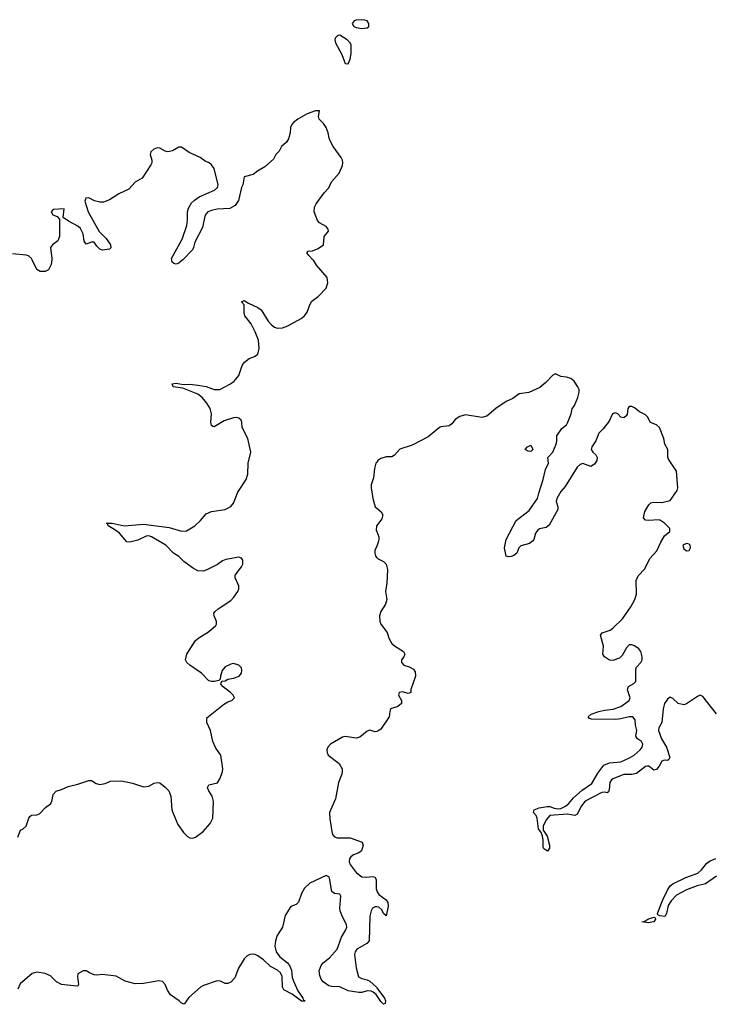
# Model space of a CAD drawing. Header units: inches. Extents: x 2396598 to 2566999, y 262085 to 451979.
# Tile 112 of 256: x 2457384 to 2462460, y 344545 to 351759. Entities that reach past the tile are written whole.
import ezdxf

# ---------------------------------------------------------------- set-up
doc = ezdxf.new("R2010")
doc.units = ezdxf.units.IN
doc.header["$MEASUREMENT"] = 0
for name, color, linetype in [('C4354', 7, 'Continuous'), ('C4355', 7, 'Continuous'), ('C4364', 7, 'Continuous')]:
    doc.layers.add(name, color=color, linetype=linetype)

msp = doc.modelspace()

# ---------------------------------------------------------------- linework, layer by layer
at = {"layer": 'C4354', "color": 5, "elevation": 20}
for points in [[(2457369.3, 345770.7), (2457390, 345822), (2457410, 345831.3), (2457430, 345851.3), (2457449.6, 345910), (2457458.9, 345921.1), (2457470, 345930.4), (2457510, 345932.4), (2457530, 345940.5), (2457572.7, 345987.3), (2457610, 346013), (2457620.5, 346030), (2457630, 346081), (2457650, 346107.3), (2457690, 346119.1), (2457738, 346142), (2457810, 346157.3), (2457890, 346184.7), (2457910, 346184.7), (2457943.8, 346163.8), (2457970, 346156.4), (2458010, 346162.6), (2458050, 346179.5), (2458130, 346181.5), (2458210, 346165.3), (2458290, 346139.5), (2458330, 346144.2), (2458370, 346166), (2458390, 346170.5), (2458410, 346168), (2458450, 346137.1), (2458475.8, 346110), (2458490.3, 346070), (2458498.9, 345970), (2458505.7, 345950), (2458542.9, 345862.9), (2458584.1, 345804.1), (2458613.4, 345773.4), (2458630, 345764.4), (2458650, 345762.4), (2458671.3, 345768.7), (2458729.3, 345810), (2458780.7, 345870), (2458798.7, 345910), (2458805.1, 346030), (2458793.5, 346070), (2458769.6, 346110), (2458760.9, 346130), (2458762, 346138), (2458770, 346153), (2458832.6, 346167.4), (2458850, 346198), (2458870, 346248.7), (2458872.5, 346270), (2458857.5, 346370), (2458822.3, 346422.3), (2458798.5, 346470), (2458782.2, 346550), (2458754.8, 346610), (2458755.9, 346644.1), (2458878.5, 346741.5), (2458910, 346761.3), (2458937.2, 346770), (2458957.2, 346790), (2458949, 346810), (2458929, 346830), (2458875.3, 346870), (2458858, 346890), (2458860.4, 346899.6), (2458867.3, 346912.7), (2458890, 346916), (2458910, 346926.8), (2458950, 346933.4), (2458991.7, 346948.3), (2459009, 346970), (2459012.7, 346990), (2459009.2, 347010), (2458988.7, 347030), (2458950, 347040.9), (2458930, 347038), (2458890, 347018), (2458867.7, 346990), (2458854.8, 346950), (2458852.7, 346927.3), (2458842, 346918), (2458811, 346909), (2458789.1, 346909.1), (2458770, 346915.3), (2458715.3, 346970), (2458629.5, 347029.5), (2458609, 347050), (2458599.3, 347070), (2458609.4, 347110), (2458672.3, 347210), (2458696, 347230), (2458767, 347273), (2458820.1, 347319.9), (2458826, 347330), (2458826, 347350), (2458809.4, 347390), (2458806.6, 347410), (2458815.9, 347424.1), (2458837.2, 347442.8), (2458930, 347502.6), (2458953, 347527), (2458982.3, 347570), (2458990.7, 347590), (2458989.8, 347610), (2458961.7, 347670), (2458963, 347690), (2459010, 347750.4), (2459018, 347770), (2459018.4, 347798.4), (2459010, 347813.6), (2458990, 347820.5), (2458895.6, 347804.4), (2458870, 347794), (2458832.4, 347767.6), (2458761, 347730), (2458730, 347718.4), (2458690, 347720.7), (2458650, 347742), (2458586, 347790), (2458550, 347826.6), (2458510, 347851.3), (2458455.6, 347910), (2458350, 347969.8), (2458330, 347976.5), (2458310, 347975.2), (2458250, 347944.5), (2458190, 347931), (2458170, 347932.8), (2458115.9, 347995.9), (2458081.7, 348021.7), (2458032.3, 348050), (2458027.2, 348067.2), (2458018, 348070), (2458062, 348070), (2458150, 348050.2), (2458290, 348062.8), (2458479, 348039), (2458570, 348011.1), (2458606.8, 348013.2), (2458667, 348050), (2458709.5, 348090), (2458750, 348139.3), (2458790, 348155.8), (2458890, 348169.5), (2458930, 348192.9), (2458950, 348217.4), (2458982.1, 348297.9), (2459042.4, 348390), (2459055.1, 348430), (2459058.5, 348510), (2459077.7, 348590), (2459055.1, 348690), (2459014.5, 348770), (2459012.7, 348810), (2459005.6, 348825.6), (2458990, 348839), (2458970, 348844), (2458950, 348841.2), (2458881.1, 348818.9), (2458810, 348775.3), (2458798, 348778), (2458790, 348786), (2458785.2, 348810), (2458789.4, 348870), (2458779.5, 348910), (2458756.2, 348950), (2458720.5, 348990), (2458690, 349015.1), (2458578.3, 349058.3), (2458508.5, 349068.4), (2458501.2, 349090), (2458530, 349095.3), (2458584.9, 349084.9), (2458631.8, 349088.2), (2458690, 349082.3), (2458750.2, 349070.2), (2458810, 349048.4), (2458850, 349049.2), (2458929.6, 349090), (2458955, 349110), (2458990, 349152.2), (2459015, 349225), (2459031.4, 349248.6), (2459064.4, 349275.6), (2459105.2, 349290), (2459130, 349308.4), (2459138.9, 349350), (2459133.8, 349410), (2459110, 349472), (2459078.9, 349530), (2459033.2, 349590), (2459029, 349610), (2459028.7, 349668.7), (2459010, 349692), (2459030, 349702), (2459061, 349681), (2459130, 349650.5), (2459152.5, 349632.5), (2459205.3, 349550), (2459230, 349522.8), (2459250, 349507.2), (2459270, 349499.7), (2459310, 349500.2), (2459350, 349516.2), (2459446.3, 349570), (2459472, 349590), (2459490, 349615.5), (2459509.7, 349670.3), (2459524.6, 349695.4), (2459570, 349730.6), (2459630, 349790.8), (2459642.4, 349830), (2459637, 349870), (2459560.1, 349960.1), (2459536.6, 349996.6), (2459533.1, 350000)], [(2457619.3, 350000), (2457615.2, 349964.8), (2457594.3, 349925.7), (2457570, 349912.8), (2457534.3, 349914.3), (2457510, 349929.4), (2457474.5, 350000)], [(2458578.1, 350000), (2458570, 349991.8), (2458550, 349975.1), (2458530, 349968.7), (2458512.7, 349972.7), (2458501.5, 349981.5), (2458497.9, 350000)], [(2460000, 348517.9), (2459994.3, 348510), (2459983.2, 348470), (2459976.6, 348403.4), (2459958.4, 348350), (2459958.5, 348330), (2459971.5, 348250), (2459988.7, 348190), (2460000, 348181)], [(2460000, 348052.4), (2459998.2, 348050), (2459996.9, 348016.9), (2460000, 348008.6)], [(2460000, 347902.3), (2459986.5, 347870), (2459985.2, 347850), (2459990.3, 347830), (2459999, 347819), (2460000, 347818)], [(2460000, 346544.1), (2459990, 346540.7), (2459950, 346553.6), (2459930, 346545.1), (2459876.7, 346503.3), (2459850, 346494.6), (2459770, 346507.4), (2459750, 346502.2), (2459660.3, 346450), (2459642.4, 346430), (2459635.5, 346410), (2459636.9, 346390), (2459645.5, 346370), (2459723.8, 346310), (2459746, 346270), (2459747.9, 346252.1), (2459744.9, 346230), (2459719.1, 346170), (2459699.3, 346050), (2459654, 345950), (2459655.6, 345904.4), (2459670.2, 345810), (2459677.2, 345790), (2459690, 345772.9), (2459710, 345764.3), (2459805.3, 345765.3), (2459892.7, 345732.8), (2459900.4, 345710), (2459888.2, 345670), (2459870, 345653.6), (2459830, 345640.9), (2459810, 345626.6), (2459799.7, 345610), (2459799, 345590), (2459806.4, 345570), (2459848.9, 345510), (2459890, 345480.1), (2459924.6, 345475.4), (2459970, 345480.5), (2459990, 345476), (2459996.2, 345456.2), (2459995.5, 345390), (2460000, 345376.8)], [(2460000, 344610.2), (2459996.1, 344616.1), (2459974.6, 344634.6), (2459960.5, 344640.5), (2459930, 344643.4), (2459890, 344632.2), (2459870, 344631.4), (2459790, 344644), (2459730, 344673.4), (2459670, 344674.6), (2459650, 344680.2), (2459608.5, 344708.5), (2459592.4, 344730), (2459583.4, 344756.6), (2459579.4, 344790), (2459592.4, 344830), (2459608.9, 344850), (2459654.5, 344885.5), (2459710.2, 344949.8), (2459742.6, 345037.4), (2459775, 345090), (2459781.4, 345110), (2459779.6, 345130), (2459746.3, 345190), (2459731.8, 345230), (2459729.7, 345250.3), (2459737, 345337), (2459730.9, 345350.9), (2459690, 345356.9), (2459671, 345371), (2459654.6, 345470), (2459650, 345479.6), (2459630, 345488.2), (2459510, 345433.7), (2459470, 345395.8), (2459450, 345357.6), (2459426.9, 345293.1), (2459410, 345276.4), (2459370, 345261.3), (2459330, 345196), (2459310.1, 345110), (2459269.5, 345050), (2459257.4, 345010), (2459254.3, 344970), (2459264.1, 344930), (2459290, 344892.6), (2459345.4, 344850), (2459362.1, 344830), (2459375.6, 344795.6), (2459381.6, 344741.6), (2459391.6, 344710), (2459423.1, 344643.1), (2459459.6, 344590), (2459460.5, 344580.5), (2459472.4, 344570), (2459470, 344566.6), (2459450, 344569), (2459379.7, 344619.7), (2459318.5, 344650), (2459309.9, 344669.9), (2459306.7, 344750), (2459295.9, 344775.9), (2459274, 344794), (2459221.4, 344821.4), (2459170.2, 344870.2), (2459130, 344901), (2459110, 344910.9), (2459090, 344912.8), (2459070, 344910.9), (2459050, 344899.9), (2459030, 344878), (2458986.7, 344810), (2458960.3, 344739.7), (2458930, 344707.2), (2458910, 344697.7), (2458890, 344698.5), (2458854.5, 344714.5), (2458830, 344718.2), (2458730, 344683.6), (2458709, 344671), (2458624.4, 344595.6), (2458590, 344545.1), (2458570, 344554), (2458551.7, 344571.7), (2458490, 344615.2), (2458467.8, 344647.8), (2458450, 344690.7), (2458430, 344713.3), (2458403.4, 344716.6), (2458290, 344696.8), (2458230, 344694.3), (2458155.8, 344715.8), (2458090, 344750.8), (2457990, 344763.5), (2457950, 344758.3), (2457930, 344760.4), (2457894.9, 344774.9), (2457870, 344791.1), (2457850, 344791.5), (2457810, 344768), (2457807.4, 344750), (2457815.8, 344690), (2457810, 344680.9), (2457801.6, 344678.4), (2457689.5, 344689.5), (2457654.3, 344710), (2457610, 344753.2), (2457570, 344770.8), (2457510, 344779.4), (2457475.2, 344770), (2457386.1, 344693.9), (2457370, 344656)], [(2460000, 345258.8), (2459990, 345260.2), (2459970, 345248.4), (2459959, 345230), (2459949.3, 345190), (2459944.4, 345010), (2459927, 344990), (2459854, 344950), (2459841.5, 344930), (2459836.5, 344910), (2459850, 344812), (2459867.4, 344747.4), (2459890, 344733), (2459930, 344724.9), (2459950, 344714.3), (2459997.5, 344670), (2460000, 344666.6)]]:
    msp.add_lwpolyline(points, dxfattribs=at)
at = {"layer": 'C4355', "color": 5, "elevation": 20}
for points in [[(2459890, 351758.7), (2459850, 351756.2), (2459836, 351750), (2459821, 351730), (2459831.3, 351710), (2459850, 351700.7), (2459890, 351693), (2459930, 351698.8), (2459941.2, 351710), (2459942.7, 351730), (2459929.5, 351749.5), (2459914.3, 351754.3)], [(2459730, 351645.2), (2459718, 351642), (2459710, 351639), (2459696.8, 351623.2), (2459693.4, 351610), (2459697.6, 351590), (2459743.8, 351503.8), (2459770, 351438.8), (2459790, 351436), (2459806, 351470), (2459813.2, 351510), (2459812.5, 351572.5), (2459805.2, 351590), (2459784, 351610)]]:
    msp.add_lwpolyline(points, close=True, dxfattribs=at)
for points in [[(2459533.1, 350000), (2459502, 350030), (2459488, 350050), (2459498, 350062), (2459530, 350066), (2459570, 350082), (2459609.6, 350110.4), (2459615.6, 350170), (2459646.6, 350210), (2459644.1, 350224.1), (2459630, 350242.7), (2459581.2, 350270), (2459566.5, 350286.5), (2459542.7, 350350), (2459544.7, 350384.7), (2459556, 350410), (2459616, 350490), (2459650, 350526.8), (2459669.7, 350570.3), (2459725.3, 350634.7), (2459749.6, 350690), (2459752.4, 350710), (2459749.7, 350730), (2459739.7, 350750), (2459680.5, 350830), (2459659.6, 350870), (2459651.3, 350891.3), (2459645.6, 350930), (2459630, 350969), (2459610, 350999), (2459579, 351030), (2459574, 351050), (2459582, 351090), (2459552, 351090), (2459490.5, 351070), (2459421.7, 351030), (2459390, 351005.7), (2459376.9, 350990), (2459368.6, 350970), (2459365.2, 350930), (2459354.8, 350885.2), (2459339.1, 350860.9), (2459302, 350830), (2459284.8, 350795.2), (2459261.7, 350770), (2459242.9, 350737.1), (2459180, 350680), (2459126, 350650), (2459095.3, 350624.7), (2459030, 350608), (2459019.5, 350550), (2459010, 350529.2), (2458986.6, 350433.4), (2458961.7, 350398.3), (2458924.2, 350375.8), (2458830, 350370.9), (2458790, 350361.1), (2458763, 350350), (2458750, 350337), (2458741.5, 350318.5), (2458722.6, 350237.4), (2458667.2, 350130), (2458658.7, 350090), (2458650, 350072.7), (2458578.1, 350000)], [(2458497.9, 350000), (2458496, 350010), (2458574, 350150), (2458609.6, 350250), (2458614, 350290), (2458612.7, 350350), (2458621.1, 350378.9), (2458643.7, 350416.3), (2458663.7, 350436.3), (2458699.7, 350460.3), (2458811, 350510), (2458833.2, 350530), (2458839.4, 350550), (2458810, 350669.3), (2458790, 350694.7), (2458772.6, 350710), (2458743.3, 350723.3), (2458705.6, 350750), (2458625.5, 350785.5), (2458570, 350823.9), (2458550, 350824.7), (2458502.4, 350797.6), (2458470, 350791), (2458450, 350795.8), (2458410, 350816.9), (2458390, 350819.6), (2458368, 350810), (2458344.9, 350790), (2458338.7, 350770), (2458351.8, 350730), (2458351.8, 350710), (2458345.8, 350694.2), (2458282.3, 350597.7), (2458230, 350568.2), (2458182.5, 350517.5), (2458110, 350483.8), (2458040.9, 350439.1), (2457997.1, 350422.9), (2457970, 350422.3), (2457932.3, 350432.3), (2457890, 350454), (2457868.9, 350450), (2457861.3, 350430), (2457885.8, 350350), (2457966.2, 350206.2), (2458016.3, 350156.3), (2458050.4, 350110), (2458052.4, 350087.6), (2458042, 350078), (2457990, 350071.3), (2457970, 350077.6), (2457950, 350098.4), (2457930, 350129.5), (2457910, 350129.6), (2457870, 350113.2), (2457855.3, 350135.3), (2457848.4, 350190), (2457828.2, 350230), (2457810, 350245.7), (2457742, 350282), (2457702, 350310), (2457710, 350373.2), (2457630, 350369), (2457614.8, 350350), (2457626, 350330), (2457657.5, 350317.5), (2457676.3, 350296.3), (2457675.8, 350170), (2457662.2, 350137.8), (2457623.6, 350110), (2457609.5, 350090.5), (2457620.5, 350010), (2457619.3, 350000)], [(2457474.5, 350000), (2457469.5, 350010), (2457448.3, 350028.3), (2457430, 350034.5), (2457330, 350044)]]:
    msp.add_lwpolyline(points, dxfattribs=at)
at = {"layer": 'C4364', "color": 5, "elevation": 20}
for points in [[(2462490, 346674), (2462390, 346799), (2462370, 346809.2), (2462350, 346801.2), (2462270, 346746), (2462250, 346739.5), (2462210, 346749.6), (2462170, 346786.6), (2462150, 346795.6), (2462130, 346781.6), (2462110, 346749.5), (2462099.3, 346710), (2462090.2, 346610), (2462068.1, 346570), (2462066.2, 346550), (2462087.5, 346490), (2462123.6, 346430), (2462147.9, 346352.1), (2462142, 346338), (2462130, 346332), (2462110, 346334.3), (2462090, 346325.6), (2462071, 346289), (2462050, 346266), (2462030, 346261.3), (2461994, 346290), (2461981, 346290), (2461970, 346287.6), (2461903.1, 346236.9), (2461870.1, 346229.9), (2461810, 346228.7), (2461730, 346197.7), (2461720.2, 346190), (2461708.7, 346170), (2461704.8, 346115.2), (2461698.2, 346101.8), (2461690, 346095.6), (2461670, 346099.8), (2461650, 346097.3), (2461527.7, 346032.3), (2461500.1, 345999.9), (2461470, 345938), (2461452.1, 345927.9), (2461398, 345938), (2461270, 345927.4), (2461242.3, 345897.7), (2461220.7, 345850), (2461220.8, 345820.8), (2461250, 345777.1), (2461265.5, 345710), (2461265.7, 345690), (2461251.8, 345668.2), (2461230, 345681.1), (2461221.7, 345690), (2461220, 345700), (2461220.8, 345750), (2461216, 345776), (2461204.7, 345804.7), (2461186.6, 345830), (2461177.1, 345910), (2461168.4, 345928.4), (2461149.5, 345950), (2461153.6, 345970), (2461190, 345984.2), (2461250, 345995), (2461270, 345993.5), (2461301.3, 345981.3), (2461330, 345976.3), (2461350, 345979.7), (2461383.1, 345996.9), (2461406.2, 346013.8), (2461443.1, 346056.9), (2461506.3, 346113.7), (2461577.1, 346162.9), (2461620.3, 346239.7), (2461664, 346295.9), (2461705.9, 346314.1), (2461790, 346322.3), (2461852, 346350), (2461886.8, 346370), (2461930, 346409.4), (2461944.6, 346430), (2461950.5, 346450), (2461941, 346470), (2461911.6, 346490), (2461899.7, 346510), (2461905.8, 346550), (2461896.2, 346590), (2461893.8, 346630), (2461878, 346650), (2461850, 346651.4), (2461790, 346635.4), (2461750, 346631.2), (2461573, 346633), (2461558.4, 346638.4), (2461549.6, 346650), (2461572, 346670), (2461627, 346690), (2461670, 346700.1), (2461733.5, 346706.5), (2461790, 346727.6), (2461849.6, 346770), (2461858.7, 346790), (2461838, 346850), (2461840.1, 346859.9), (2461846.3, 346873.7), (2461883.9, 346896.1), (2461898, 346910), (2461898.6, 347001.4), (2461904.5, 347015.5), (2461936, 347050), (2461946, 347070), (2461946, 347090), (2461936.2, 347130), (2461922, 347150), (2461890, 347171.1), (2461870, 347178.4), (2461850, 347178), (2461830, 347157.2), (2461799, 347101), (2461778.5, 347081.5), (2461730, 347064.2), (2461706.6, 347066.6), (2461669.7, 347089.7), (2461658.4, 347110), (2461662.4, 347170), (2461640.5, 347250), (2461652.5, 347267.5), (2461710, 347285), (2461730, 347300.3), (2461800.7, 347370), (2461863.5, 347456.5), (2461892, 347510), (2461904.5, 347550), (2461902, 347650), (2461915.6, 347684.4), (2461964.2, 347735.8), (2462002, 347810), (2462053.3, 347866.7), (2462081.2, 347930), (2462110, 347978), (2462148, 348010), (2462148.7, 348030), (2462108, 348070), (2462080.5, 348090), (2462070, 348094.1), (2461990, 348088.7), (2461970, 348091.5), (2461954.3, 348110), (2461964, 348156), (2461994.8, 348205.2), (2462010, 348219.7), (2462030, 348223.9), (2462090, 348222.4), (2462150, 348236.5), (2462202.1, 348310), (2462207, 348330), (2462197.5, 348450), (2462138.9, 348538.9), (2462134.3, 348554.3), (2462132.8, 348610), (2462112.6, 348650), (2462103.6, 348690), (2462073.5, 348770), (2462050, 348791.2), (2462006.6, 348806.6), (2461983.4, 348850), (2461970, 348862.9), (2461926.4, 348886.4), (2461890, 348915.2), (2461870, 348925.4), (2461850, 348924.2), (2461841.2, 348910), (2461834.5, 348865.5), (2461826.6, 348853.4), (2461810, 348842.6), (2461790, 348846.3), (2461767.6, 348870), (2461750, 348878), (2461728.7, 348870), (2461702.6, 348817.4), (2461659.5, 348760.5), (2461628.9, 348730), (2461605.6, 348674.4), (2461575.9, 348630), (2461571, 348610), (2461584.5, 348590), (2461607.1, 348570), (2461616.5, 348550), (2461612.9, 348530), (2461597, 348503), (2461570, 348484.4), (2461510, 348506.3), (2461490, 348499.8), (2461470, 348481.4), (2461382.1, 348337.9), (2461350, 348302.5), (2461320.7, 348250), (2461315.8, 348230), (2461326.3, 348190), (2461326.5, 348170), (2461263.9, 348056.1), (2461242.6, 348037.4), (2461192.3, 348027.7), (2461180.7, 348019.3), (2461164.2, 347995.8), (2461150.4, 347949.6), (2461142, 347938), (2461118.8, 347921.2), (2461056.3, 347903.7), (2461042.8, 347890), (2461026.8, 347850), (2461006.2, 347833.8), (2460986.6, 347826.6), (2460963.2, 347823.2), (2460949, 347829), (2460937.6, 347890), (2460948, 347950), (2461021.6, 348090), (2461116.5, 348163.5), (2461178.7, 348250), (2461187.6, 348290), (2461221.1, 348390), (2461236.6, 348463.4), (2461259.3, 348510), (2461255.3, 348550), (2461290, 348591.3), (2461316, 348650), (2461321.2, 348670), (2461319, 348710), (2461357.2, 348762.8), (2461390, 348790.8), (2461400.7, 348810), (2461425.1, 348870), (2461433.4, 348906.6), (2461450, 348931), (2461473.3, 348990), (2461482.7, 349030), (2461482.7, 349050), (2461475.1, 349070), (2461447, 349110), (2461423.7, 349130), (2461390, 349140.4), (2461350, 349145.1), (2461310, 349163.7), (2461290, 349155.6), (2461239.4, 349100.6), (2461195.3, 349064.7), (2461113.8, 349026.2), (2461043, 349017), (2460996.7, 348983.3), (2460950, 348962.3), (2460872.9, 348910), (2460807.1, 348852.9), (2460770, 348843.4), (2460650, 348864.3), (2460610, 348852.2), (2460574.7, 348830), (2460550, 348798.3), (2460530, 348784.2), (2460470, 348775.3), (2460459.5, 348770), (2460377.7, 348702.3), (2460258.8, 348641.2), (2460170, 348611.7), (2460131.6, 348568.4), (2460110, 348555.3), (2460070, 348556.8), (2460030, 348543.2), (2460008.7, 348530), (2460000, 348517.9)], [(2460000, 348181), (2460033.9, 348153.9), (2460044.7, 348130), (2460037.2, 348102.8), (2460000, 348052.4)], [(2460000, 348008.6), (2460014.6, 347970), (2460015.6, 347950), (2460011.6, 347930), (2460000, 347902.3)], [(2460000, 347818), (2460010, 347808.9), (2460049.2, 347789.2), (2460068.7, 347770), (2460079.6, 347730), (2460075.4, 347630), (2460064.2, 347570), (2460075.3, 347510), (2460063.4, 347476.6), (2460030, 347423.7), (2460021.5, 347390), (2460023.5, 347350), (2460030.2, 347330), (2460076.5, 347270), (2460090, 347228), (2460110, 347188.8), (2460130.2, 347170.2), (2460196, 347130), (2460206, 347110), (2460198, 347090), (2460180.7, 347070), (2460180.7, 347050), (2460198, 347030), (2460237.5, 347017.5), (2460270, 347001), (2460281.4, 346981.4), (2460284, 346950), (2460251, 346851), (2460250.8, 346829.2), (2460230, 346822), (2460190, 346835.1), (2460164.7, 346830), (2460160.7, 346810), (2460182.8, 346770), (2460182.8, 346750), (2460153.8, 346726.2), (2460102, 346710), (2460095.5, 346690), (2460092.4, 346650), (2460030, 346562), (2460010, 346547.6), (2460000, 346544.1)], [(2462490, 345482.9), (2462410, 345426.6), (2462347.8, 345412.2), (2462270, 345384.1), (2462196, 345344), (2462157.1, 345302.9), (2462135.1, 345270), (2462122.7, 345210), (2462111.6, 345188.4), (2462074.3, 345194.3), (2462061, 345201), (2462058.9, 345210), (2462065, 345230), (2462096.8, 345310), (2462130, 345380.3), (2462150, 345412), (2462170, 345427.1), (2462265.8, 345474.2), (2462353.5, 345506.5), (2462379.4, 345530), (2462420.3, 345579.7), (2462443.1, 345596.9), (2462486.2, 345613.8)], [(2460000, 345376.8), (2460002.3, 345370), (2460016.5, 345350), (2460070.2, 345310.2), (2460081.1, 345290), (2460083.9, 345263.9), (2460070, 345194), (2460050, 345209.4), (2460036.8, 345236.8), (2460016.4, 345256.4), (2460000, 345258.8)], [(2460000, 344666.6), (2460056.5, 344590), (2460064.9, 344570), (2460062.8, 344550), (2460050, 344545.1), (2460030, 344565.1), (2460000, 344610.2)]]:
    msp.add_lwpolyline(points, dxfattribs=at)
for points in [[(2461130, 348595.3), (2461110, 348598), (2461088, 348610), (2461106, 348630), (2461130, 348642), (2461144.7, 348610)], [(2462270, 347920.9), (2462244.7, 347910), (2462250, 347882), (2462270, 347867.3), (2462290, 347870.7), (2462298.9, 347890), (2462296.3, 347910), (2462290, 347916.3)], [(2461990, 345142), (2461944, 345150), (2461964.9, 345155.1), (2461987, 345170), (2462030, 345184.4), (2462039.6, 345179.6), (2462043.1, 345170), (2462030, 345149)]]:
    msp.add_lwpolyline(points, close=True, dxfattribs=at)

doc.saveas('drawing.dxf')
